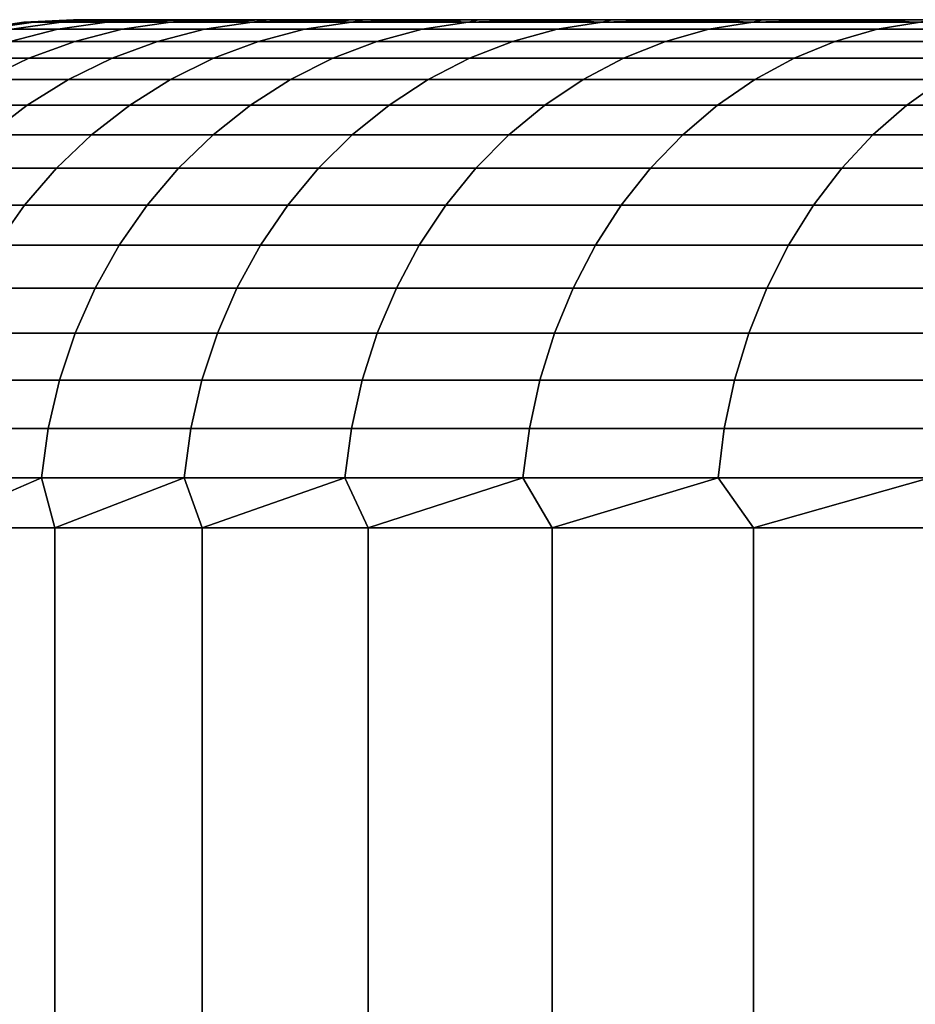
# Model space of a CAD drawing. Header units: metres. Extents: x -109 to 109, y -342 to 66.
# Tile 207 of 256: x 62.89 to 64.66, y 20.06 to 22. Entities that reach past the tile are written whole.
import ezdxf

# ---------------------------------------------------------------- set-up
doc = ezdxf.new("R2010")
doc.units = ezdxf.units.M
doc.layers.add('solid_K_24_62_16_000B91', color=7, linetype='CONTINUOUS')

msp = doc.modelspace()

# ---------------------------------------------------------------- linework, layer by layer
at = {"layer": 'solid_K_24_62_16_000B91'}
for points in [[(62.901981, 21.995184), (63, 22), (63.004696, 22, -0.356733)], [(62.901981, 21.995184), (62.921379, 21.995319, 0.699939), (63.004696, 22, 0.356733), (63, 22)], [(62.921379, 21.995319, -0.699939), (62.901981, 21.995184), (63.004696, 22, -0.356733)], [(62.921379, 21.995319, -0.699939), (63.004696, 22, -0.356733), (63.018879, 22, -0.713614)], [(62.921379, 21.995319, -0.699939), (63.018879, 22, -0.713614), (63.042534, 22, -1.070775)], [(62.975414, 21.995319, -1.398021), (62.921379, 21.995319, -0.699939), (63.042534, 22, -1.070775)], [(62.921379, 21.995319, 0.699939), (62.975414, 21.995319, 1.398021), (63.042534, 22, 1.070775), (63.018879, 22, 0.713614)], [(62.921379, 21.995319, 0.699939), (63.018879, 22, 0.713614), (63.004696, 22, 0.356733)], [(62.975414, 21.995319, -1.398021), (63.042534, 22, -1.070775), (63.075699, 22, -1.427599)], [(62.975414, 21.995319, -1.398021), (63.075699, 22, -1.427599), (63.118389, 22, -1.783965)], [(63.065315, 21.995319, -2.092396), (62.975414, 21.995319, -1.398021), (63.118389, 22, -1.783965)], [(62.975414, 21.995319, 1.398021), (63.065315, 21.995319, 2.092396), (63.118389, 22, 1.783965), (63.075699, 22, 1.427599)], [(62.975414, 21.995319, 1.398021), (63.075699, 22, 1.427599), (63.042534, 22, 1.070775)], [(89.981125, 22, -0.713614), (63.004696, 22, -0.356733), (63, 22), (89.9953, 22, -0.356733)], [(63.004696, 22, 0.356733), (90, 22), (89.9953, 22, -0.356733), (63, 22)], [(89.957466, 22, -1.070775), (63.018879, 22, -0.713614), (63.004696, 22, -0.356733), (89.981125, 22, -0.713614)], [(63.018879, 22, 0.713614), (89.9953, 22, 0.356733), (90, 22), (63.004696, 22, 0.356733)], [(89.924301, 22, -1.427599), (63.042534, 22, -1.070775), (63.018879, 22, -0.713614), (89.957466, 22, -1.070775)], [(63.042534, 22, 1.070775), (89.981125, 22, 0.713614), (89.9953, 22, 0.356733), (63.018879, 22, 0.713614)], [(89.881607, 22, -1.783965), (63.075699, 22, -1.427599), (63.042534, 22, -1.070775), (89.924301, 22, -1.427599)], [(63.075699, 22, 1.427599), (89.957466, 22, 1.070775), (89.981125, 22, 0.713614), (63.042534, 22, 1.070775)], [(63.065315, 21.995319, -2.092396), (63.118389, 22, -1.783965), (63.170586, 22, -2.139295)], [(63.065315, 21.995319, -2.092396), (63.170586, 22, -2.139295), (63.232281, 22, -2.493508)], [(63.190842, 21.995319, -2.781223), (63.065315, 21.995319, -2.092396), (63.232281, 22, -2.493508)], [(63.065315, 21.995319, 2.092396), (63.190842, 21.995319, 2.781223), (63.232281, 22, 2.493508), (63.170586, 22, 2.139295)], [(63.065315, 21.995319, 2.092396), (63.170586, 22, 2.139295), (63.118389, 22, 1.783965)], [(89.829414, 22, -2.139295), (63.118389, 22, -1.783965), (63.075699, 22, -1.427599), (89.881607, 22, -1.783965)], [(63.118389, 22, 1.783965), (89.924301, 22, 1.427599), (89.957466, 22, 1.070775), (63.075699, 22, 1.427599)], [(89.767723, 22, -2.493508), (63.170586, 22, -2.139295), (63.118389, 22, -1.783965), (89.829414, 22, -2.139295)], [(63.170586, 22, 2.139295), (89.881607, 22, 1.783965), (89.924301, 22, 1.427599), (63.118389, 22, 1.783965)], [(89.696594, 22, -2.846016), (63.232281, 22, -2.493508), (63.170586, 22, -2.139295), (89.767723, 22, -2.493508)], [(63.232281, 22, 2.493508), (89.829414, 22, 2.139295), (89.881607, 22, 1.783965), (63.170586, 22, 2.139295)], [(63.190842, 21.995319, -2.781223), (63.232281, 22, -2.493508), (63.303406, 22, -2.846016)], [(63.190842, 21.995319, -2.781223), (63.303406, 22, -2.846016), (63.383942, 22, -3.196723)], [(63.351662, 21.995319, -3.462674), (63.190842, 21.995319, -2.781223), (63.383942, 22, -3.196723)], [(63.190842, 21.995319, 2.781223), (63.303406, 22, 2.846016), (63.232281, 22, 2.493508)], [(63.190842, 21.995319, 2.781223), (63.351662, 21.995319, 3.462674), (63.303406, 22, 2.846016)], [(89.616058, 22, -3.196723), (63.303406, 22, -2.846016), (63.232281, 22, -2.493508), (89.696594, 22, -2.846016)], [(63.303406, 22, 2.846016), (89.767723, 22, 2.493508), (89.829414, 22, 2.139295), (63.232281, 22, 2.493508)], [(89.526215, 22, -3.545088), (63.383942, 22, -3.196723), (63.303406, 22, -2.846016), (89.616058, 22, -3.196723)], [(63.383942, 22, 3.196723), (89.696594, 22, 2.846016), (89.767723, 22, 2.493508), (63.303406, 22, 2.846016)], [(63.351662, 21.995319, 3.462674), (63.383942, 22, 3.196723), (63.303406, 22, 2.846016)], [(63.351662, 21.995319, -3.462674), (63.383942, 22, -3.196723), (63.473785, 22, -3.545088)], [(63.351662, 21.995319, -3.462674), (63.473785, 22, -3.545088), (63.57288, 22, -3.890957)], [(63.547352, 21.995319, -4.134943), (63.351662, 21.995319, -3.462674), (63.57288, 22, -3.890957)], [(63.351662, 21.995319, 3.462674), (63.473785, 22, 3.545088), (63.383942, 22, 3.196723)], [(63.351662, 21.995319, 3.462674), (63.547352, 21.995319, 4.134943), (63.473785, 22, 3.545088)], [(89.427124, 22, -3.890957), (63.473785, 22, -3.545088), (63.383942, 22, -3.196723), (89.526215, 22, -3.545088)], [(63.473785, 22, 3.545088), (89.616058, 22, 3.196723), (89.696594, 22, 2.846016), (63.383942, 22, 3.196723)], [(89.318893, 22, -4.233901), (63.57288, 22, -3.890957), (63.473785, 22, -3.545088), (89.427124, 22, -3.890957)], [(63.57288, 22, 3.890957), (89.526215, 22, 3.545088), (89.616058, 22, 3.196723), (63.473785, 22, 3.545088)], [(63.547352, 21.995319, 4.134943), (63.57288, 22, 3.890957), (63.473785, 22, 3.545088)], [(63.547352, 21.995319, -4.134943), (63.57288, 22, -3.890957), (63.681107, 22, -4.233901)], [(63.547352, 21.995319, -4.134943), (63.681107, 22, -4.233901), (63.798389, 22, -4.573744)], [(63.777386, 21.995319, -4.796247), (63.547352, 21.995319, -4.134943), (63.798389, 22, -4.573744)], [(63.547352, 21.995319, 4.134943), (63.681107, 22, 4.233901), (63.57288, 22, 3.890957)], [(63.547352, 21.995319, 4.134943), (63.777386, 21.995319, 4.796247), (63.681107, 22, 4.233901)], [(89.201607, 22, -4.573744), (63.681107, 22, -4.233901), (63.57288, 22, -3.890957), (89.318893, 22, -4.233901)], [(63.681107, 22, 4.233901), (89.427124, 22, 3.890957), (89.526215, 22, 3.545088), (63.57288, 22, 3.890957)], [(89.075333, 22, -4.910286), (63.798389, 22, -4.573744), (63.681107, 22, -4.233901), (89.201607, 22, -4.573744)], [(63.798389, 22, 4.573744), (89.318893, 22, 4.233901), (89.427124, 22, 3.890957), (63.681107, 22, 4.233901)], [(63.777386, 21.995319, 4.796247), (63.798389, 22, 4.573744), (63.681107, 22, 4.233901)], [(63.777386, 21.995319, -4.796247), (63.798389, 22, -4.573744), (63.924664, 22, -4.910286)], [(63.777386, 21.995319, -4.796247), (63.924664, 22, -4.910286), (64.059814, 22, -5.243268)], [(64.041161, 21.995319, -5.444831), (63.777386, 21.995319, -4.796247), (64.059814, 22, -5.243268)], [(63.777386, 21.995319, 4.796247), (63.924664, 22, 4.910286), (63.798389, 22, 4.573744)], [(63.777386, 21.995319, 4.796247), (64.041161, 21.995319, 5.444831), (63.924664, 22, 4.910286)], [(88.940186, 22, -5.243268), (63.924664, 22, -4.910286), (63.798389, 22, -4.573744), (89.075333, 22, -4.910286)], [(63.924664, 22, 4.910286), (89.201607, 22, 4.573744), (89.318893, 22, 4.233901), (63.798389, 22, 4.573744)], [(88.796181, 22, -5.572597), (64.059814, 22, -5.243268), (63.924664, 22, -4.910286), (88.940186, 22, -5.243268)], [(64.059814, 22, 5.243268), (89.075333, 22, 4.910286), (89.201607, 22, 4.573744), (63.924664, 22, 4.910286)], [(64.041161, 21.995319, 5.444831), (64.059814, 22, 5.243268), (63.924664, 22, 4.910286)], [(64.041161, 21.995319, -5.444831), (64.059814, 22, -5.243268), (64.203819, 22, -5.572597)], [(64.041161, 21.995319, -5.444831), (64.203819, 22, -5.572597), (64.356514, 22, -5.897942)], [(64.337975, 21.995319, -6.078978), (64.041161, 21.995319, -5.444831), (64.356514, 22, -5.897942)], [(64.041161, 21.995319, 5.444831), (64.203819, 22, 5.572597), (64.059814, 22, 5.243268)], [(64.041161, 21.995319, 5.444831), (64.337975, 21.995319, 6.078978), (64.203819, 22, 5.572597)], [(88.643486, 22, -5.897942), (64.203819, 22, -5.572597), (64.059814, 22, -5.243268), (88.796181, 22, -5.572597)], [(64.203819, 22, 5.572597), (88.940186, 22, 5.243268), (89.075333, 22, 4.910286), (64.059814, 22, 5.243268)], [(88.482109, 22, -6.219251), (64.356514, 22, -5.897942), (64.203819, 22, -5.572597), (88.643486, 22, -5.897942)], [(64.356514, 22, 5.897942), (88.796181, 22, 5.572597), (88.940186, 22, 5.243268), (64.203819, 22, 5.572597)], [(64.337975, 21.995319, 6.078978), (64.356514, 22, 5.897942), (64.203819, 22, 5.572597)], [(64.337975, 21.995319, -6.078978), (64.356514, 22, -5.897942), (64.517891, 22, -6.219251)], [(64.337975, 21.995319, -6.078978), (64.517891, 22, -6.219251), (64.687752, 22, -6.536106)], [(64.667038, 21.995319, -6.697003), (64.337975, 21.995319, -6.078978), (64.687752, 22, -6.536106)], [(64.337975, 21.995319, 6.078978), (64.517891, 22, 6.219251), (64.356514, 22, 5.897942)], [(64.337975, 21.995319, 6.078978), (64.667038, 21.995319, 6.697003), (64.517891, 22, 6.219251)], [(88.312248, 22, -6.536106), (64.517891, 22, -6.219251), (64.356514, 22, -5.897942), (88.482109, 22, -6.219251)], [(64.517891, 22, 6.219251), (88.643486, 22, 5.897942), (88.796181, 22, 5.572597), (64.356514, 22, 5.897942)], [(88.133949, 22, -6.848449), (64.687752, 22, -6.536106), (64.517891, 22, -6.219251), (88.312248, 22, -6.536106)], [(64.687752, 22, 6.536106), (88.482109, 22, 6.219251), (88.643486, 22, 5.897942), (64.517891, 22, 6.219251)], [(64.667038, 21.995319, 6.697003), (64.687752, 22, 6.536106), (64.517891, 22, 6.219251)], [(62.783928, 21.957281, 1.417815), (62.875099, 21.957281, 2.122021), (62.969284, 21.981033, 2.107353), (62.878742, 21.981033, 1.408014)], [(62.875099, 21.957281, -2.122021), (62.783928, 21.957281, -1.417815), (62.878742, 21.981033, -1.408014), (62.969284, 21.981033, -2.107353)], [(62.804909, 21.980785), (62.824318, 21.981033, 0.704942), (62.921379, 21.995319, 0.699939), (62.901981, 21.995184)], [(62.824318, 21.981033, -0.704942), (62.804909, 21.980785), (62.901981, 21.995184), (62.921379, 21.995319, -0.699939)], [(62.824318, 21.981033, 0.704942), (62.878742, 21.981033, 1.408014), (62.975414, 21.995319, 1.398021), (62.921379, 21.995319, 0.699939)], [(62.878742, 21.981033, -1.408014), (62.824318, 21.981033, -0.704942), (62.921379, 21.995319, -0.699939), (62.975414, 21.995319, -1.398021)], [(62.875099, 21.957281, 2.122021), (63.002407, 21.957281, 2.820601), (63.095707, 21.981033, 2.801103), (62.969284, 21.981033, 2.107353)], [(63.002407, 21.957281, -2.820601), (62.875099, 21.957281, -2.122021), (62.969284, 21.981033, -2.107353), (63.095707, 21.981033, -2.801103)], [(62.878742, 21.981033, 1.408014), (62.969284, 21.981033, 2.107353), (63.065315, 21.995319, 2.092396), (62.975414, 21.995319, 1.398021)], [(62.969284, 21.981033, -2.107353), (62.878742, 21.981033, -1.408014), (62.975414, 21.995319, -1.398021), (63.065315, 21.995319, -2.092396)], [(62.969284, 21.981033, 2.107353), (63.095707, 21.981033, 2.801103), (63.190842, 21.995319, 2.781223), (63.065315, 21.995319, 2.092396)], [(63.095707, 21.981033, -2.801103), (62.969284, 21.981033, -2.107353), (63.065315, 21.995319, -2.092396), (63.190842, 21.995319, -2.781223)], [(63.002407, 21.957281, 2.820601), (63.165504, 21.957281, 3.5117), (63.257679, 21.981033, 3.487425), (63.095707, 21.981033, 2.801103)], [(63.165504, 21.957281, -3.5117), (63.002407, 21.957281, -2.820601), (63.095707, 21.981033, -2.801103), (63.257679, 21.981033, -3.487425)], [(63.095707, 21.981033, 2.801103), (63.257679, 21.981033, 3.487425), (63.351662, 21.995319, 3.462674), (63.190842, 21.995319, 2.781223)], [(63.257679, 21.981033, -3.487425), (63.095707, 21.981033, -2.801103), (63.190842, 21.995319, -2.781223), (63.351662, 21.995319, -3.462674)], [(63.165504, 21.957281, 3.5117), (63.36396, 21.957281, 4.193487), (63.454765, 21.981033, 4.164499), (63.257679, 21.981033, 3.487425)], [(63.36396, 21.957281, -4.193487), (63.165504, 21.957281, -3.5117), (63.257679, 21.981033, -3.487425), (63.454765, 21.981033, -4.164499)], [(63.257679, 21.981033, 3.487425), (63.454765, 21.981033, 4.164499), (63.547352, 21.995319, 4.134943), (63.351662, 21.995319, 3.462674)], [(63.454765, 21.981033, -4.164499), (63.257679, 21.981033, -3.487425), (63.351662, 21.995319, -3.462674), (63.547352, 21.995319, -4.134943)], [(63.36396, 21.957281, 4.193487), (63.597252, 21.957281, 4.864154), (63.686443, 21.981033, 4.83053), (63.454765, 21.981033, 4.164499)], [(63.597252, 21.957281, -4.864154), (63.36396, 21.957281, -4.193487), (63.454765, 21.981033, -4.164499), (63.686443, 21.981033, -4.83053)], [(63.454765, 21.981033, 4.164499), (63.686443, 21.981033, 4.83053), (63.777386, 21.995319, 4.796247), (63.547352, 21.995319, 4.134943)], [(63.686443, 21.981033, -4.83053), (63.454765, 21.981033, -4.164499), (63.547352, 21.995319, -4.134943), (63.777386, 21.995319, -4.796247)], [(63.597252, 21.957281, 4.864154), (63.864761, 21.957281, 5.521922), (63.952103, 21.981033, 5.483751), (63.686443, 21.981033, 4.83053)], [(63.864761, 21.957281, -5.521922), (63.597252, 21.957281, -4.864154), (63.686443, 21.981033, -4.83053), (63.952103, 21.981033, -5.483751)], [(63.686443, 21.981033, 4.83053), (63.952103, 21.981033, 5.483751), (64.041161, 21.995319, 5.444831), (63.777386, 21.995319, 4.796247)], [(63.952103, 21.981033, -5.483751), (63.686443, 21.981033, -4.83053), (63.777386, 21.995319, -4.796247), (64.041161, 21.995319, -5.444831)], [(63.864761, 21.957281, 5.521922), (64.165779, 21.957281, 6.165047), (64.251038, 21.981033, 6.12243), (63.952103, 21.981033, 5.483751)], [(64.165779, 21.957281, -6.165047), (63.864761, 21.957281, -5.521922), (63.952103, 21.981033, -5.483751), (64.251038, 21.981033, -6.12243)], [(63.952103, 21.981033, 5.483751), (64.251038, 21.981033, 6.12243), (64.337975, 21.995319, 6.078978), (64.041161, 21.995319, 5.444831)], [(64.251038, 21.981033, -6.12243), (63.952103, 21.981033, -5.483751), (64.041161, 21.995319, -5.444831), (64.337975, 21.995319, -6.078978)], [(64.165779, 21.957281, 6.165047), (64.499496, 21.957281, 6.791823), (64.582451, 21.981033, 6.744874), (64.251038, 21.981033, 6.12243)], [(64.499496, 21.957281, -6.791823), (64.165779, 21.957281, -6.165047), (64.251038, 21.981033, -6.12243), (64.582451, 21.981033, -6.744874)], [(64.251038, 21.981033, 6.12243), (64.582451, 21.981033, 6.744874), (64.667038, 21.995319, 6.697003), (64.337975, 21.995319, 6.078978)], [(64.582451, 21.981033, -6.744874), (64.251038, 21.981033, -6.12243), (64.337975, 21.995319, -6.078978), (64.667038, 21.995319, -6.697003)], [(64.499496, 21.957281, 6.791823), (64.865044, 21.957281, 7.400588), (64.945473, 21.981033, 7.349431), (64.582451, 21.981033, 6.744874)], [(64.865044, 21.957281, -7.400588), (64.499496, 21.957281, -6.791823), (64.582451, 21.981033, -6.744874), (64.945473, 21.981033, -7.349431)], [(64.582451, 21.981033, 6.744874), (64.945473, 21.981033, 7.349431), (65.027481, 21.995319, 7.29727), (64.667038, 21.995319, 6.697003)], [(64.945473, 21.981033, -7.349431), (64.582451, 21.981033, -6.744874), (64.667038, 21.995319, -6.697003), (65.027481, 21.995319, -7.29727)], [(62.783676, 21.924292, 2.136261), (62.911835, 21.924292, 2.839527), (63.002407, 21.957281, 2.820601), (62.875099, 21.957281, 2.122021)], [(62.911835, 21.924292, -2.839527), (62.783676, 21.924292, -2.136261), (62.875099, 21.957281, -2.122021), (63.002407, 21.957281, -2.820601)], [(62.911835, 21.924292, 2.839527), (63.076027, 21.924292, 3.535264), (63.165504, 21.957281, 3.5117), (63.002407, 21.957281, 2.820601)], [(63.076027, 21.924292, -3.535264), (62.911835, 21.924292, -2.839527), (63.002407, 21.957281, -2.820601), (63.165504, 21.957281, -3.5117)], [(63.076027, 21.924292, 3.535264), (63.275814, 21.924292, 4.221626), (63.36396, 21.957281, 4.193487), (63.165504, 21.957281, 3.5117)], [(63.275814, 21.924292, -4.221626), (63.076027, 21.924292, -3.535264), (63.165504, 21.957281, -3.5117), (63.36396, 21.957281, -4.193487)], [(63.275814, 21.924292, 4.221626), (63.510674, 21.924292, 4.896793), (63.597252, 21.957281, 4.864154), (63.36396, 21.957281, 4.193487)], [(63.510674, 21.924292, -4.896793), (63.275814, 21.924292, -4.221626), (63.36396, 21.957281, -4.193487), (63.597252, 21.957281, -4.864154)], [(63.510674, 21.924292, 4.896793), (63.779976, 21.924292, 5.558975), (63.864761, 21.957281, 5.521922), (63.597252, 21.957281, 4.864154)], [(63.779976, 21.924292, -5.558975), (63.510674, 21.924292, -4.896793), (63.597252, 21.957281, -4.864154), (63.864761, 21.957281, -5.521922)], [(63.779976, 21.924292, 5.558975), (64.083015, 21.924292, 6.206416), (64.165779, 21.957281, 6.165047), (63.864761, 21.957281, 5.521922)], [(64.083015, 21.924292, -6.206416), (63.779976, 21.924292, -5.558975), (63.864761, 21.957281, -5.521922), (64.165779, 21.957281, -6.165047)], [(64.083015, 21.924292, 6.206416), (64.418976, 21.924292, 6.837398), (64.499496, 21.957281, 6.791823), (64.165779, 21.957281, 6.165047)], [(64.418976, 21.924292, -6.837398), (64.083015, 21.924292, -6.206416), (64.165779, 21.957281, -6.165047), (64.499496, 21.957281, -6.791823)], [(64.418976, 21.924292, 6.837398), (64.786972, 21.924292, 7.450248), (64.865044, 21.957281, 7.400588), (64.499496, 21.957281, 6.791823)], [(64.786972, 21.924292, -7.450248), (64.418976, 21.924292, -6.837398), (64.499496, 21.957281, -6.791823), (64.865044, 21.957281, -7.400588)], [(62.695889, 21.882383, 2.149933), (62.824867, 21.882383, 2.857701), (62.911835, 21.924292, 2.839527), (62.783676, 21.924292, 2.136261)], [(62.824867, 21.882383, -2.857701), (62.695889, 21.882383, -2.149933), (62.783676, 21.924292, -2.136261), (62.911835, 21.924292, -2.839527)], [(62.824867, 21.882383, 2.857701), (62.990108, 21.882383, 3.557891), (63.076027, 21.924292, 3.535264), (62.911835, 21.924292, 2.839527)], [(62.990108, 21.882383, -3.557891), (62.824867, 21.882383, -2.857701), (62.911835, 21.924292, -2.839527), (63.076027, 21.924292, -3.535264)], [(62.990108, 21.882383, 3.557891), (63.191177, 21.882383, 4.248646), (63.275814, 21.924292, 4.221626), (63.076027, 21.924292, 3.535264)], [(63.191177, 21.882383, -4.248646), (62.990108, 21.882383, -3.557891), (63.076027, 21.924292, -3.535264), (63.275814, 21.924292, -4.221626)], [(63.191177, 21.882383, 4.248646), (63.42754, 21.882383, 4.928134), (63.510674, 21.924292, 4.896793), (63.275814, 21.924292, 4.221626)], [(63.42754, 21.882383, -4.928134), (63.191177, 21.882383, -4.248646), (63.275814, 21.924292, -4.221626), (63.510674, 21.924292, -4.896793)], [(63.42754, 21.882383, 4.928134), (63.698566, 21.882383, 5.594553), (63.779976, 21.924292, 5.558975), (63.510674, 21.924292, 4.896793)], [(63.698566, 21.882383, -5.594553), (63.42754, 21.882383, -4.928134), (63.510674, 21.924292, -4.896793), (63.779976, 21.924292, -5.558975)], [(63.698566, 21.882383, 5.594553), (64.00354, 21.882383, 6.246138), (64.083015, 21.924292, 6.206416), (63.779976, 21.924292, 5.558975)], [(64.00354, 21.882383, -6.246138), (63.698566, 21.882383, -5.594553), (63.779976, 21.924292, -5.558975), (64.083015, 21.924292, -6.206416)], [(64.00354, 21.882383, 6.246138), (64.341652, 21.882383, 6.881158), (64.418976, 21.924292, 6.837398), (64.083015, 21.924292, 6.206416)], [(64.341652, 21.882383, -6.881158), (64.00354, 21.882383, -6.246138), (64.083015, 21.924292, -6.206416), (64.418976, 21.924292, -6.837398)], [(64.341652, 21.882383, 6.881158), (64.712006, 21.882383, 7.497931), (64.786972, 21.924292, 7.450248), (64.418976, 21.924292, 6.837398)], [(64.712006, 21.882383, -7.497931), (64.341652, 21.882383, -6.881158), (64.418976, 21.924292, -6.837398), (64.786972, 21.924292, -7.450248)], [(62.742344, 21.831961, 2.874946), (62.908585, 21.831961, 3.579361), (62.990108, 21.882383, 3.557891), (62.824867, 21.882383, 2.857701)], [(62.908585, 21.831961, -3.579361), (62.742344, 21.831961, -2.874946), (62.824867, 21.882383, -2.857701), (62.990108, 21.882383, -3.557891)], [(62.908585, 21.831961, 3.579361), (63.110867, 21.831961, 4.274284), (63.191177, 21.882383, 4.248646), (62.990108, 21.882383, 3.557891)], [(63.110867, 21.831961, -4.274284), (62.908585, 21.831961, -3.579361), (62.990108, 21.882383, -3.557891), (63.191177, 21.882383, -4.248646)], [(63.110867, 21.831961, 4.274284), (63.348656, 21.831961, 4.957872), (63.42754, 21.882383, 4.928134), (63.191177, 21.882383, 4.248646)], [(63.348656, 21.831961, -4.957872), (63.110867, 21.831961, -4.274284), (63.191177, 21.882383, -4.248646), (63.42754, 21.882383, -4.928134)], [(63.348656, 21.831961, 4.957872), (63.621315, 21.831961, 5.628314), (63.698566, 21.882383, 5.594553), (63.42754, 21.882383, 4.928134)], [(63.621315, 21.831961, -5.628314), (63.348656, 21.831961, -4.957872), (63.42754, 21.882383, -4.928134), (63.698566, 21.882383, -5.594553)], [(63.621315, 21.831961, 5.628314), (63.928131, 21.831961, 6.28383), (64.00354, 21.882383, 6.246138), (63.698566, 21.882383, 5.594553)], [(63.928131, 21.831961, -6.28383), (63.621315, 21.831961, -5.628314), (63.698566, 21.882383, -5.594553), (64.00354, 21.882383, -6.246138)], [(63.928131, 21.831961, 6.28383), (64.268288, 21.831961, 6.922682), (64.341652, 21.882383, 6.881158), (64.00354, 21.882383, 6.246138)], [(64.268288, 21.831961, -6.922682), (63.928131, 21.831961, -6.28383), (64.00354, 21.882383, -6.246138), (64.341652, 21.882383, -6.881158)], [(64.268288, 21.831961, 6.922682), (64.640877, 21.831961, 7.543177), (64.712006, 21.882383, 7.497931), (64.341652, 21.882383, 6.881158)], [(64.640877, 21.831961, -7.543177), (64.268288, 21.831961, -6.922682), (64.341652, 21.882383, -6.881158), (64.712006, 21.882383, -7.497931)], [(64.640877, 21.831961, 7.543177), (65.044914, 21.831961, 8.143668), (65.113625, 21.882383, 8.09482), (64.712006, 21.882383, 7.497931)], [(65.044914, 21.831961, -8.143668), (64.640877, 21.831961, -7.543177), (64.712006, 21.882383, -7.497931), (65.113625, 21.882383, -8.09482)], [(62.665062, 21.773508, 2.891095), (62.832237, 21.773508, 3.599467), (62.908585, 21.831961, 3.579361), (62.742344, 21.831961, 2.874946)], [(62.832237, 21.773508, -3.599467), (62.665062, 21.773508, -2.891095), (62.742344, 21.831961, -2.874946), (62.908585, 21.831961, -3.579361)], [(62.832237, 21.773508, 3.599467), (63.035656, 21.773508, 4.298294), (63.110867, 21.831961, 4.274284), (62.908585, 21.831961, 3.579361)], [(63.035656, 21.773508, -4.298294), (62.832237, 21.773508, -3.599467), (62.908585, 21.831961, -3.579361), (63.110867, 21.831961, -4.274284)], [(63.035656, 21.773508, 4.298294), (63.27478, 21.773508, 4.985723), (63.348656, 21.831961, 4.957872), (63.110867, 21.831961, 4.274284)], [(63.27478, 21.773508, -4.985723), (63.035656, 21.773508, -4.298294), (63.110867, 21.831961, -4.274284), (63.348656, 21.831961, -4.957872)], [(63.27478, 21.773508, 4.985723), (63.548973, 21.773508, 5.65993), (63.621315, 21.831961, 5.628314), (63.348656, 21.831961, 4.957872)], [(63.548973, 21.773508, -5.65993), (63.27478, 21.773508, -4.985723), (63.348656, 21.831961, -4.957872), (63.621315, 21.831961, -5.628314)], [(63.548973, 21.773508, 5.65993), (63.85751, 21.773508, 6.319128), (63.928131, 21.831961, 6.28383), (63.621315, 21.831961, 5.628314)], [(63.85751, 21.773508, -6.319128), (63.548973, 21.773508, -5.65993), (63.621315, 21.831961, -5.628314), (63.928131, 21.831961, -6.28383)], [(63.85751, 21.773508, 6.319128), (64.199577, 21.773508, 6.961569), (64.268288, 21.831961, 6.922682), (63.928131, 21.831961, 6.28383)], [(64.199577, 21.773508, -6.961569), (63.85751, 21.773508, -6.319128), (63.928131, 21.831961, -6.28383), (64.268288, 21.831961, -6.922682)], [(64.199577, 21.773508, 6.961569), (64.574257, 21.773508, 7.585549), (64.640877, 21.831961, 7.543177), (64.268288, 21.831961, 6.922682)], [(64.574257, 21.773508, -7.585549), (64.199577, 21.773508, -6.961569), (64.268288, 21.831961, -6.922682), (64.640877, 21.831961, -7.543177)], [(64.574257, 21.773508, 7.585549), (64.98056, 21.773508, 8.189414), (65.044914, 21.831961, 8.143668), (64.640877, 21.831961, 7.543177)], [(64.98056, 21.773508, -8.189414), (64.574257, 21.773508, -7.585549), (64.640877, 21.831961, -7.543177), (65.044914, 21.831961, -8.143668)], [(62.761803, 21.707592, 3.618016), (62.96627, 21.707592, 4.320444), (63.035656, 21.773508, 4.298294), (62.832237, 21.773508, 3.599467)], [(62.96627, 21.707592, -4.320444), (62.761803, 21.707592, -3.618016), (62.832237, 21.773508, -3.599467), (63.035656, 21.773508, -4.298294)], [(62.96627, 21.707592, 4.320444), (63.206627, 21.707592, 5.011415), (63.27478, 21.773508, 4.985723), (63.035656, 21.773508, 4.298294)], [(63.206627, 21.707592, -5.011415), (62.96627, 21.707592, -4.320444), (63.035656, 21.773508, -4.298294), (63.27478, 21.773508, -4.985723)], [(63.206627, 21.707592, 5.011415), (63.482235, 21.707592, 5.689097), (63.548973, 21.773508, 5.65993), (63.27478, 21.773508, 4.985723)], [(63.482235, 21.707592, -5.689097), (63.206627, 21.707592, -5.011415), (63.27478, 21.773508, -4.985723), (63.548973, 21.773508, -5.65993)], [(63.482235, 21.707592, 5.689097), (63.792362, 21.707592, 6.351692), (63.85751, 21.773508, 6.319128), (63.548973, 21.773508, 5.65993)], [(63.792362, 21.707592, -6.351692), (63.482235, 21.707592, -5.689097), (63.548973, 21.773508, -5.65993), (63.85751, 21.773508, -6.319128)], [(63.792362, 21.707592, 6.351692), (64.136185, 21.707592, 6.997444), (64.199577, 21.773508, 6.961569), (63.85751, 21.773508, 6.319128)], [(64.136185, 21.707592, -6.997444), (63.792362, 21.707592, -6.351692), (63.85751, 21.773508, -6.319128), (64.199577, 21.773508, -6.961569)], [(64.136185, 21.707592, 6.997444), (64.512802, 21.707592, 7.624639), (64.574257, 21.773508, 7.585549), (64.199577, 21.773508, 6.961569)], [(64.512802, 21.707592, -7.624639), (64.136185, 21.707592, -6.997444), (64.199577, 21.773508, -6.961569), (64.574257, 21.773508, -7.585549)], [(64.512802, 21.707592, 7.624639), (64.921204, 21.707592, 8.231616), (64.98056, 21.773508, 8.189414), (64.574257, 21.773508, 7.585549)], [(64.921204, 21.707592, -8.231616), (64.512802, 21.707592, -7.624639), (64.574257, 21.773508, -7.585549), (64.98056, 21.773508, -8.189414)], [(62.697964, 21.634848, 3.634828), (62.903381, 21.634848, 4.34052), (62.96627, 21.707592, 4.320444), (62.761803, 21.707592, 3.618016)], [(62.903381, 21.634848, -4.34052), (62.697964, 21.634848, -3.634828), (62.761803, 21.707592, -3.618016), (62.96627, 21.707592, -4.320444)], [(62.903381, 21.634848, 4.34052), (63.144855, 21.634848, 5.034702), (63.206627, 21.707592, 5.011415), (62.96627, 21.707592, 4.320444)], [(63.144855, 21.634848, -5.034702), (62.903381, 21.634848, -4.34052), (62.96627, 21.707592, -4.320444), (63.206627, 21.707592, -5.011415)], [(63.144855, 21.634848, 5.034702), (63.421741, 21.634848, 5.715533), (63.482235, 21.707592, 5.689097), (63.206627, 21.707592, 5.011415)], [(63.421741, 21.634848, -5.715533), (63.144855, 21.634848, -5.034702), (63.206627, 21.707592, -5.011415), (63.482235, 21.707592, -5.689097)], [(63.421741, 21.634848, 5.715533), (63.733311, 21.634848, 6.381207), (63.792362, 21.707592, 6.351692), (63.482235, 21.707592, 5.689097)], [(63.733311, 21.634848, -6.381207), (63.421741, 21.634848, -5.715533), (63.482235, 21.707592, -5.689097), (63.792362, 21.707592, -6.351692)], [(63.733311, 21.634848, 6.381207), (64.078735, 21.634848, 7.02996), (64.136185, 21.707592, 6.997444), (63.792362, 21.707592, 6.351692)], [(64.078735, 21.634848, -7.02996), (63.733311, 21.634848, -6.381207), (63.792362, 21.707592, -6.351692), (64.136185, 21.707592, -6.997444)], [(64.078735, 21.634848, 7.02996), (64.4571, 21.634848, 7.66007), (64.512802, 21.707592, 7.624639), (64.136185, 21.707592, 6.997444)], [(64.4571, 21.634848, -7.66007), (64.078735, 21.634848, -7.02996), (64.136185, 21.707592, -6.997444), (64.512802, 21.707592, -7.624639)], [(64.4571, 21.634848, 7.66007), (64.867393, 21.634848, 8.269867), (64.921204, 21.707592, 8.231616), (64.512802, 21.707592, 7.624639)], [(64.867393, 21.634848, -8.269867), (64.4571, 21.634848, -7.66007), (64.512802, 21.707592, -7.624639), (64.921204, 21.707592, -8.231616)], [(62.641335, 21.555979, 3.649742), (62.847595, 21.555979, 4.358329), (62.903381, 21.634848, 4.34052), (62.697964, 21.634848, 3.634828)], [(62.847595, 21.555979, -4.358329), (62.641335, 21.555979, -3.649742), (62.697964, 21.634848, -3.634828), (62.903381, 21.634848, -4.34052)], [(62.847595, 21.555979, 4.358329), (63.090057, 21.555979, 5.055359), (63.144855, 21.634848, 5.034702), (62.903381, 21.634848, 4.34052)], [(63.090057, 21.555979, -5.055359), (62.847595, 21.555979, -4.358329), (62.903381, 21.634848, -4.34052), (63.144855, 21.634848, -5.034702)], [(63.090057, 21.555979, 5.055359), (63.368084, 21.555979, 5.738984), (63.421741, 21.634848, 5.715533), (63.144855, 21.634848, 5.034702)], [(63.368084, 21.555979, -5.738984), (63.090057, 21.555979, -5.055359), (63.144855, 21.634848, -5.034702), (63.421741, 21.634848, -5.715533)], [(63.368084, 21.555979, 5.738984), (63.680931, 21.555979, 6.407389), (63.733311, 21.634848, 6.381207), (63.421741, 21.634848, 5.715533)], [(63.680931, 21.555979, -6.407389), (63.368084, 21.555979, -5.738984), (63.421741, 21.634848, -5.715533), (63.733311, 21.634848, -6.381207)], [(63.680931, 21.555979, 6.407389), (64.027771, 21.555979, 7.058803), (64.078735, 21.634848, 7.02996), (63.733311, 21.634848, 6.381207)], [(64.027771, 21.555979, -7.058803), (63.680931, 21.555979, -6.407389), (63.733311, 21.634848, -6.381207), (64.078735, 21.634848, -7.02996)], [(64.027771, 21.555979, 7.058803), (64.407684, 21.555979, 7.691499), (64.4571, 21.634848, 7.66007), (64.078735, 21.634848, 7.02996)], [(64.407684, 21.555979, -7.691499), (64.027771, 21.555979, -7.058803), (64.078735, 21.634848, -7.02996), (64.4571, 21.634848, -7.66007)], [(64.407684, 21.555979, 7.691499), (64.819672, 21.555979, 8.303798), (64.867393, 21.634848, 8.269867), (64.4571, 21.634848, 7.66007)], [(64.819672, 21.555979, -8.303798), (64.407684, 21.555979, -7.691499), (64.4571, 21.634848, -7.66007), (64.867393, 21.634848, -8.269867)], [(62.79945, 21.471743, 4.373699), (63.042767, 21.471743, 5.073187), (63.090057, 21.555979, 5.055359), (62.847595, 21.555979, 4.358329)], [(63.042767, 21.471743, -5.073187), (62.79945, 21.471743, -4.373699), (62.847595, 21.555979, -4.358329), (63.090057, 21.555979, -5.055359)], [(63.042767, 21.471743, 5.073187), (63.321774, 21.471743, 5.759223), (63.368084, 21.555979, 5.738984), (63.090057, 21.555979, 5.055359)], [(63.321774, 21.471743, -5.759223), (63.042767, 21.471743, -5.073187), (63.090057, 21.555979, -5.055359), (63.368084, 21.555979, -5.738984)], [(63.321774, 21.471743, 5.759223), (63.635723, 21.471743, 6.429985), (63.680931, 21.555979, 6.407389), (63.368084, 21.555979, 5.738984)], [(63.635723, 21.471743, -6.429985), (63.321774, 21.471743, -5.759223), (63.368084, 21.555979, -5.738984), (63.680931, 21.555979, -6.407389)], [(63.635723, 21.471743, 6.429985), (63.983788, 21.471743, 7.083696), (64.027771, 21.555979, 7.058803), (63.680931, 21.555979, 6.407389)], [(63.983788, 21.471743, -7.083696), (63.635723, 21.471743, -6.429985), (63.680931, 21.555979, -6.407389), (64.027771, 21.555979, -7.058803)], [(63.983788, 21.471743, 7.083696), (64.365044, 21.471743, 7.718623), (64.407684, 21.555979, 7.691499), (64.027771, 21.555979, 7.058803)], [(64.365044, 21.471743, -7.718623), (63.983788, 21.471743, -7.083696), (64.027771, 21.555979, -7.058803), (64.407684, 21.555979, -7.691499)], [(64.365044, 21.471743, 7.718623), (64.778481, 21.471743, 8.333081), (64.819672, 21.555979, 8.303798), (64.407684, 21.555979, 7.691499)], [(64.778481, 21.471743, -8.333081), (64.365044, 21.471743, -7.718623), (64.407684, 21.555979, -7.691499), (64.819672, 21.555979, -8.303798)], [(62.759411, 21.382956, 4.386481), (63.003437, 21.382956, 5.088014), (63.042767, 21.471743, 5.073187), (62.79945, 21.471743, 4.373699)], [(63.003437, 21.382956, -5.088014), (62.759411, 21.382956, -4.386481), (62.79945, 21.471743, -4.373699), (63.042767, 21.471743, -5.073187)], [(63.003437, 21.382956, 5.088014), (63.28326, 21.382956, 5.776054), (63.321774, 21.471743, 5.759223), (63.042767, 21.471743, 5.073187)], [(63.28326, 21.382956, -5.776054), (63.003437, 21.382956, -5.088014), (63.042767, 21.471743, -5.073187), (63.321774, 21.471743, -5.759223)], [(63.28326, 21.382956, 5.776054), (63.598125, 21.382956, 6.448777), (63.635723, 21.471743, 6.429985), (63.321774, 21.471743, 5.759223)], [(63.598125, 21.382956, -6.448777), (63.28326, 21.382956, -5.776054), (63.321774, 21.471743, -5.759223), (63.635723, 21.471743, -6.429985)], [(63.598125, 21.382956, 6.448777), (63.947208, 21.382956, 7.104398), (63.983788, 21.471743, 7.083696), (63.635723, 21.471743, 6.429985)], [(63.947208, 21.382956, -7.104398), (63.598125, 21.382956, -6.448777), (63.635723, 21.471743, -6.429985), (63.983788, 21.471743, -7.083696)], [(63.947208, 21.382956, 7.104398), (64.329575, 21.382956, 7.741181), (64.365044, 21.471743, 7.718623), (63.983788, 21.471743, 7.083696)], [(64.329575, 21.382956, -7.741181), (63.947208, 21.382956, -7.104398), (63.983788, 21.471743, -7.083696), (64.365044, 21.471743, -7.718623)], [(64.329575, 21.382956, 7.741181), (64.744225, 21.382956, 8.357435), (64.778481, 21.471743, 8.333081), (64.365044, 21.471743, 7.718623)], [(64.744225, 21.382956, -8.357435), (64.329575, 21.382956, -7.741181), (64.365044, 21.471743, -7.718623), (64.778481, 21.471743, -8.333081)], [(62.727863, 21.290472, 4.396553), (62.97245, 21.290472, 5.099696), (63.003437, 21.382956, 5.088014), (62.759411, 21.382956, 4.386481)], [(62.97245, 21.290472, -5.099696), (62.727863, 21.290472, -4.396553), (62.759411, 21.382956, -4.386481), (63.003437, 21.382956, -5.088014)], [(62.97245, 21.290472, 5.099696), (63.252914, 21.290472, 5.789315), (63.28326, 21.382956, 5.776054), (63.003437, 21.382956, 5.088014)], [(63.252914, 21.290472, -5.789315), (62.97245, 21.290472, -5.099696), (63.003437, 21.382956, -5.088014), (63.28326, 21.382956, -5.776054)], [(63.252914, 21.290472, 5.789315), (63.568504, 21.290472, 6.463583), (63.598125, 21.382956, 6.448777), (63.28326, 21.382956, 5.776054)], [(63.568504, 21.290472, -6.463583), (63.252914, 21.290472, -5.789315), (63.28326, 21.382956, -5.776054), (63.598125, 21.382956, -6.448777)], [(63.568504, 21.290472, 6.463583), (63.918388, 21.290472, 7.12071), (63.947208, 21.382956, 7.104398), (63.598125, 21.382956, 6.448777)], [(63.918388, 21.290472, -7.12071), (63.568504, 21.290472, -6.463583), (63.598125, 21.382956, -6.448777), (63.947208, 21.382956, -7.104398)], [(63.918388, 21.290472, 7.12071), (64.301636, 21.290472, 7.758954), (64.329575, 21.382956, 7.741181), (63.947208, 21.382956, 7.104398)], [(64.301636, 21.290472, -7.758954), (63.918388, 21.290472, -7.12071), (63.947208, 21.382956, -7.104398), (64.329575, 21.382956, -7.741181)], [(64.301636, 21.290472, 7.758954), (64.717232, 21.290472, 8.376623), (64.744225, 21.382956, 8.357435), (64.329575, 21.382956, 7.741181)], [(64.717232, 21.290472, -8.376623), (64.301636, 21.290472, -7.758954), (64.329575, 21.382956, -7.741181), (64.744225, 21.382956, -8.357435)], [(62.705109, 21.195187, 4.403816), (62.950104, 21.195187, 5.10812), (62.97245, 21.290472, 5.099696), (62.727863, 21.290472, 4.396553)], [(62.950104, 21.195187, -5.10812), (62.705109, 21.195187, -4.403816), (62.727863, 21.290472, -4.396553), (62.97245, 21.290472, -5.099696)], [(62.950104, 21.195187, 5.10812), (63.23103, 21.195187, 5.798879), (63.252914, 21.290472, 5.789315), (62.97245, 21.290472, 5.099696)], [(63.23103, 21.195187, -5.798879), (62.950104, 21.195187, -5.10812), (62.97245, 21.290472, -5.099696), (63.252914, 21.290472, -5.789315)], [(63.23103, 21.195187, 5.798879), (63.547142, 21.195187, 6.474261), (63.568504, 21.290472, 6.463583), (63.252914, 21.290472, 5.789315)], [(63.547142, 21.195187, -6.474261), (63.23103, 21.195187, -5.798879), (63.252914, 21.290472, -5.789315), (63.568504, 21.290472, -6.463583)], [(63.547142, 21.195187, 6.474261), (63.897602, 21.195187, 7.132473), (63.918388, 21.290472, 7.12071), (63.568504, 21.290472, 6.463583)], [(63.897602, 21.195187, -7.132473), (63.547142, 21.195187, -6.474261), (63.568504, 21.290472, -6.463583), (63.918388, 21.290472, -7.12071)], [(63.897602, 21.195187, 7.132473), (64.281487, 21.195187, 7.771772), (64.301636, 21.290472, 7.758954), (63.918388, 21.290472, 7.12071)], [(64.281487, 21.195187, -7.771772), (63.897602, 21.195187, -7.132473), (63.918388, 21.290472, -7.12071), (64.301636, 21.290472, -7.758954)], [(64.281487, 21.195187, 7.771772), (64.697762, 21.195187, 8.390461), (64.717232, 21.290472, 8.376623), (64.301636, 21.290472, 7.758954)], [(64.697762, 21.195187, -8.390461), (64.281487, 21.195187, -7.771772), (64.301636, 21.290472, -7.758954), (64.717232, 21.290472, -8.376623)], [(62.691376, 21.098017, 4.408201), (62.936611, 21.098017, 5.113207), (62.950104, 21.195187, 5.10812), (62.705109, 21.195187, 4.403816)], [(62.936611, 21.098017, -5.113207), (62.691376, 21.098017, -4.408201), (62.705109, 21.195187, -4.403816), (62.950104, 21.195187, -5.10812)], [(62.936611, 21.098017, 5.113207), (63.217815, 21.098017, 5.804653), (63.23103, 21.195187, 5.798879), (62.950104, 21.195187, 5.10812)], [(63.217815, 21.098017, -5.804653), (62.936611, 21.098017, -5.113207), (62.950104, 21.195187, -5.10812), (63.23103, 21.195187, -5.798879)], [(63.217815, 21.098017, 5.804653), (63.534245, 21.098017, 6.480707), (63.547142, 21.195187, 6.474261), (63.23103, 21.195187, 5.798879)], [(63.534245, 21.098017, -6.480707), (63.217815, 21.098017, -5.804653), (63.23103, 21.195187, -5.798879), (63.547142, 21.195187, -6.474261)], [(63.534245, 21.098017, 6.480707), (63.885056, 21.098017, 7.139575), (63.897602, 21.195187, 7.132473), (63.547142, 21.195187, 6.474261)], [(63.885056, 21.098017, -7.139575), (63.534245, 21.098017, -6.480707), (63.547142, 21.195187, -6.474261), (63.897602, 21.195187, -7.132473)], [(63.885056, 21.098017, 7.139575), (64.269318, 21.098017, 7.77951), (64.281487, 21.195187, 7.771772), (63.897602, 21.195187, 7.132473)], [(64.269318, 21.098017, -7.77951), (63.885056, 21.098017, -7.139575), (63.897602, 21.195187, -7.132473), (64.281487, 21.195187, -7.771772)], [(64.269318, 21.098017, 7.77951), (64.686012, 21.098017, 8.398816), (64.697762, 21.195187, 8.390461), (64.281487, 21.195187, 7.771772)], [(64.686012, 21.098017, -8.398816), (64.269318, 21.098017, -7.77951), (64.281487, 21.195187, -7.771772), (64.697762, 21.195187, -8.390461)], [(62.691376, 21.098017, 4.408201), (62.709679, 21, 4.480746), (62.936611, 21.098017, 5.113207)], [(62.936611, 21.098017, -5.113207), (62.709679, 21, -4.480746), (62.691376, 21.098017, -4.408201)], [(62.936611, 21.098017, 5.113207), (62.709679, 21, 4.480746), (62.963085, 21, 5.196335)], [(62.936611, 21.098017, -5.113207), (62.963085, 21, -5.196335), (62.709679, 21, -4.480746)], [(62.936611, 21.098017, 5.113207), (62.963085, 21, 5.196335), (63.217815, 21.098017, 5.804653)], [(63.217815, 21.098017, -5.804653), (62.963085, 21, -5.196335), (62.936611, 21.098017, -5.113207)], [(63.217815, 21.098017, 5.804653), (62.963085, 21, 5.196335), (63.25359, 21, 5.897681)], [(63.217815, 21.098017, -5.804653), (63.25359, 21, -5.897681), (62.963085, 21, -5.196335)], [(63.217815, 21.098017, 5.804653), (63.25359, 21, 5.897681), (63.534245, 21.098017, 6.480707)], [(63.534245, 21.098017, -6.480707), (63.25359, 21, -5.897681), (63.217815, 21.098017, -5.804653)], [(63.534245, 21.098017, 6.480707), (63.25359, 21, 5.897681), (63.580406, 21, 6.582862)], [(63.534245, 21.098017, -6.480707), (63.580406, 21, -6.582862), (63.25359, 21, -5.897681)], [(63.534245, 21.098017, 6.480707), (63.580406, 21, 6.582862), (63.885056, 21.098017, 7.139575)], [(63.885056, 21.098017, -7.139575), (63.580406, 21, -6.582862), (63.534245, 21.098017, -6.480707)], [(63.885056, 21.098017, 7.139575), (63.580406, 21, 6.582862), (63.942631, 21, 7.25)], [(63.885056, 21.098017, -7.139575), (63.942631, 21, -7.25), (63.580406, 21, -6.582862)], [(63.885056, 21.098017, 7.139575), (63.942631, 21, 7.25), (64.269318, 21.098017, 7.77951)], [(64.269318, 21.098017, -7.77951), (63.942631, 21, -7.25), (63.885056, 21.098017, -7.139575)], [(64.269318, 21.098017, 7.77951), (63.942631, 21, 7.25), (64.339279, 21, 7.897266)], [(64.269318, 21.098017, -7.77951), (64.339279, 21, -7.897266), (63.942631, 21, -7.25)], [(64.269318, 21.098017, 7.77951), (64.339279, 21, 7.897266), (64.686012, 21.098017, 8.398816)], [(64.686012, 21.098017, -8.398816), (64.339279, 21, -7.897266), (64.269318, 21.098017, -7.77951)], [(64.686012, 21.098017, 8.398816), (64.339279, 21, 7.897266), (64.769257, 21, 8.522886)], [(64.686012, 21.098017, -8.398816), (64.769257, 21, -8.522886), (64.339279, 21, -7.897266)], [(62.963085, 21, 5.196335), (62.709679, 21, 4.480746), (62.709682, -9, 4.480746), (62.963089, -9, 5.196345)], [(62.709679, 21, -4.480746), (62.963085, 21, -5.196335), (62.963089, -9, -5.196345), (62.709682, -9, -4.480746)], [(63.25359, 21, 5.897681), (62.963085, 21, 5.196335), (62.963089, -9, 5.196345), (63.253601, -9, 5.897699)], [(62.963085, 21, -5.196335), (63.25359, 21, -5.897681), (63.253601, -9, -5.897699), (62.963089, -9, -5.196345)], [(63.580406, 21, 6.582862), (63.25359, 21, 5.897681), (63.253601, -9, 5.897699), (63.580418, -9, 6.582885)], [(63.25359, 21, -5.897681), (63.580406, 21, -6.582862), (63.580418, -9, -6.582885), (63.253601, -9, -5.897699)], [(63.942631, 21, 7.25), (63.580406, 21, 6.582862), (63.580418, -9, 6.582885), (63.942646, -9, 7.250021)], [(63.580406, 21, -6.582862), (63.942631, 21, -7.25), (63.942646, -9, -7.250021), (63.580418, -9, -6.582885)], [(64.339279, 21, 7.897266), (63.942631, 21, 7.25), (63.942646, -9, 7.250021), (64.339287, -9, 7.897281)], [(63.942631, 21, -7.25), (64.339279, 21, -7.897266), (64.339287, -9, -7.897281), (63.942646, -9, -7.250021)], [(64.769257, 21, 8.522886), (64.339279, 21, 7.897266), (64.339287, -9, 7.897281), (64.769257, -9, 8.522886)], [(64.339279, 21, -7.897266), (64.769257, 21, -8.522886), (64.769257, -9, -8.522886), (64.339287, -9, -7.897281)]]:
    msp.add_3dface(points, dxfattribs=at)

doc.saveas('drawing.dxf')
